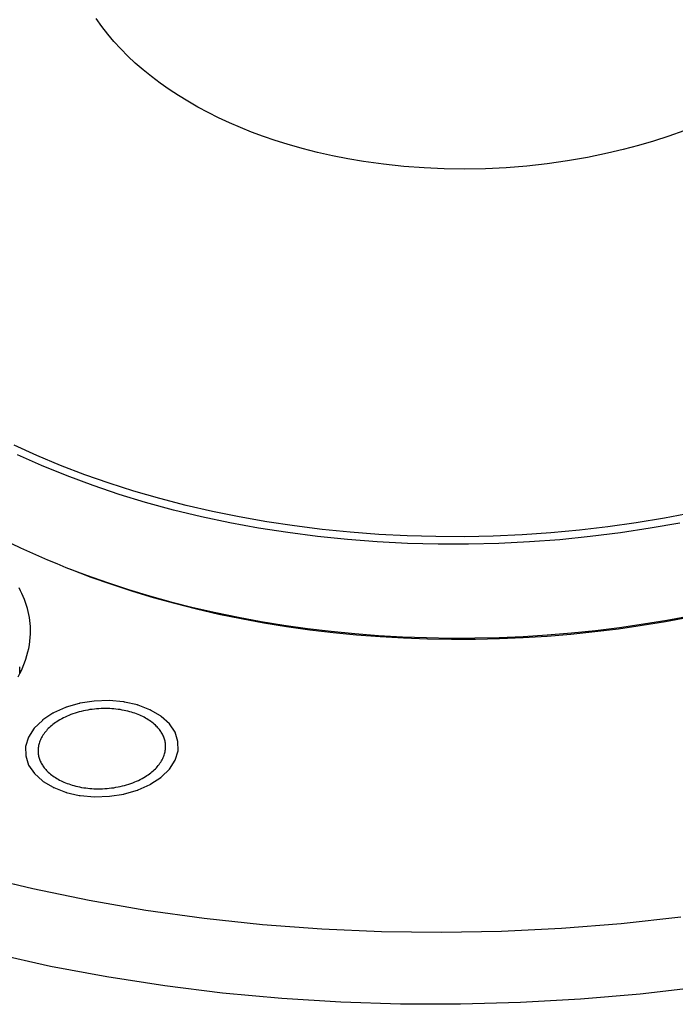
# Model space of a CAD drawing. Extents: x 0 to 1189, y 0 to 841.
# Tile 19 of 80: x 115 to 133, y 168 to 195. Entities that reach past the tile are written whole.
import ezdxf

# ---------------------------------------------------------------- set-up
doc = ezdxf.new("R2010")
doc.units = 0
doc.header["$LTSCALE"] = 65.395
doc.layers.add('connessioni_resistenze_c0_BL8', color=7, linetype='CONTINUOUS')

# ---------------------------------------------------------------- blocks, each defined once
blk = doc.blocks.new('CONNESSIONI_RESISTENZE_C0_BL8', base_point=(122.512, 182.837))
at = {"layer": 'connessioni_resistenze_c0_BL8', "color": 2, "linetype": 'CONTINUOUS'}
for p, q in [((115.216, 177.443), (115.207, 177.614)), ((117.659, 176.694), (117.25, 176.681)), ((118.055, 176.658), (117.659, 176.694)), ((115.828, 176.151), (115.608, 175.936)), ((119.466, 175.823), (119.31, 176.056)), ((115.608, 175.936), (115.451, 175.693)), ((119.547, 175.573), (119.466, 175.823)), ((115.451, 175.693), (115.37, 175.434)), ((119.548, 175.316), (119.547, 175.573)), ((115.37, 175.434), (115.371, 175.176)), ((119.467, 175.056), (119.548, 175.316)), ((115.371, 175.176), (115.452, 174.926)), ((119.311, 174.813), (119.467, 175.056)), ((115.452, 174.926), (115.609, 174.694)), ((119.091, 174.599), (119.311, 174.813)), ((116.863, 174.092), (117.259, 174.055)), ((117.259, 174.055), (117.669, 174.069))]:
    blk.add_line(p, q, dxfattribs=at)
for points in [[(133.413, 192.317), (133.003, 192.172), (132.589, 192.038), (132.171, 191.915), (131.75, 191.804), (131.327, 191.703), (130.777, 191.589), (130.224, 191.492), (129.668, 191.413), (129.11, 191.351), (128.546, 191.306), (127.981, 191.278), (127.415, 191.267), (126.849, 191.275), (126.293, 191.299), (125.737, 191.341), (125.183, 191.4), (124.631, 191.477), (124.208, 191.549), (123.787, 191.632), (123.368, 191.727), (122.952, 191.833), (122.54, 191.951), (122.213, 192.054), (121.889, 192.165), (121.567, 192.284), (121.26, 192.407), (120.957, 192.538), (120.656, 192.677), (120.372, 192.819), (120.092, 192.969), (119.816, 193.127), (119.557, 193.286), (119.302, 193.453), (119.054, 193.628), (118.822, 193.803), (118.596, 193.986), (118.377, 194.177), (118.175, 194.366), (117.98, 194.563), (117.792, 194.768), (117.622, 194.97), (117.459, 195.179), (117.306, 195.395)], [(133.308, 181.561), (132.495, 181.417), (131.678, 181.294), (130.848, 181.19), (130.015, 181.106), (129.181, 181.044), (128.345, 181.003), (127.511, 180.982), (126.677, 180.983), (125.842, 181.004), (125.009, 181.047), (124.191, 181.11), (123.376, 181.193), (122.563, 181.298), (121.753, 181.425), (120.972, 181.569), (120.196, 181.733), (119.425, 181.919), (118.66, 182.128), (117.936, 182.348), (117.219, 182.589), (116.509, 182.852), (115.809, 183.137), (115.148, 183.432)], [(133.651, 181.84), (132.882, 181.694), (132.109, 181.566), (131.333, 181.457), (130.554, 181.366), (129.768, 181.294), (128.981, 181.24), (128.192, 181.205), (127.403, 181.188), (126.618, 181.191), (125.834, 181.212), (125.051, 181.252), (124.269, 181.311), (123.504, 181.387), (122.741, 181.482), (121.981, 181.596), (121.224, 181.73), (120.495, 181.878), (119.771, 182.045), (119.052, 182.231), (118.337, 182.437), (117.662, 182.652), (116.992, 182.887), (116.33, 183.141), (115.676, 183.415), (115.057, 183.697)], [(133.333, 170.754), (131.702, 170.572), (130.059, 170.441), (128.413, 170.36), (126.769, 170.33), (125.124, 170.35), (123.493, 170.422), (121.865, 170.544), (120.264, 170.716), (118.669, 170.94), (117.112, 171.21), (115.566, 171.533), (114.566, 171.771)], [(133.852, 168.835), (132.219, 168.645), (130.582, 168.503), (128.938, 168.41), (127.293, 168.365), (125.652, 168.369), (124.013, 168.421), (122.391, 168.522), (120.772, 168.672), (119.182, 168.869), (117.598, 169.115), (116.054, 169.406), (114.52, 169.747)], [(114.983, 181.003), (115.228, 180.886), (115.474, 180.772), (115.722, 180.662), (115.971, 180.554), (116.222, 180.449), (116.474, 180.347)], [(115.499, 178.721), (115.493, 178.805), (115.484, 178.889), (115.472, 178.973), (115.457, 179.056), (115.439, 179.139), (115.418, 179.222), (115.394, 179.304), (115.367, 179.385), (115.337, 179.467), (115.304, 179.548), (115.268, 179.627), (115.23, 179.706), (115.188, 179.786)], [(116.474, 180.347), (117.039, 180.13), (117.61, 179.928), (118.186, 179.739), (118.767, 179.564), (119.351, 179.402), (119.965, 179.247), (120.583, 179.106), (121.203, 178.978), (121.826, 178.864), (122.452, 178.763), (123.098, 178.672), (123.746, 178.595), (124.396, 178.531), (125.047, 178.481), (125.699, 178.444), (126.361, 178.419), (127.024, 178.408), (127.687, 178.411), (128.349, 178.426), (129.012, 178.454), (129.673, 178.496), (130.334, 178.551), (130.993, 178.618), (131.651, 178.699), (132.307, 178.794), (132.951, 178.899), (133.593, 179.018)], [(116.601, 180.297), (117.161, 180.082), (117.726, 179.882), (118.296, 179.695), (118.871, 179.521), (119.449, 179.361), (120.057, 179.207), (120.669, 179.067), (121.283, 178.941), (121.9, 178.828), (122.519, 178.728), (123.159, 178.638), (123.801, 178.562), (124.444, 178.499), (125.088, 178.449), (125.734, 178.412), (126.389, 178.388), (127.045, 178.377), (127.702, 178.379), (128.358, 178.395), (129.013, 178.423), (129.668, 178.464), (130.322, 178.518), (130.975, 178.585), (131.626, 178.665), (132.275, 178.759), (132.913, 178.863), (133.549, 178.981)], [(115.163, 177.343), (115.214, 177.439), (115.261, 177.537), (115.303, 177.633), (115.342, 177.73), (115.376, 177.828), (115.407, 177.928), (115.433, 178.026), (115.455, 178.124), (115.472, 178.224), (115.486, 178.324), (115.496, 178.423), (115.501, 178.522), (115.502, 178.622), (115.499, 178.721)], [(116.836, 176.614), (116.482, 176.51), (116.476, 176.508), (116.47, 176.507), (116.464, 176.504), (116.459, 176.502)], [(117.25, 176.681), (116.861, 176.619), (116.854, 176.618), (116.848, 176.617), (116.842, 176.616), (116.836, 176.614)], [(118.435, 176.573), (118.08, 176.654), (118.074, 176.656), (118.068, 176.657), (118.062, 176.658), (118.055, 176.658)], [(117.626, 176.475), (117.564, 176.476), (117.502, 176.475), (117.44, 176.474), (117.379, 176.47), (117.317, 176.466), (117.255, 176.46), (117.194, 176.453), (117.134, 176.445), (117.073, 176.435), (117.013, 176.424), (116.953, 176.411), (116.894, 176.397), (116.837, 176.382), (116.78, 176.366), (116.724, 176.349), (116.668, 176.33), (116.612, 176.31), (116.557, 176.288), (116.507, 176.266), (116.456, 176.243), (116.407, 176.219), (116.358, 176.193), (116.309, 176.166), (116.262, 176.138), (116.225, 176.114), (116.189, 176.09), (116.154, 176.064), (116.119, 176.038), (116.085, 176.011), (116.052, 175.983), (116.02, 175.953), (115.992, 175.926), (115.964, 175.897), (115.938, 175.868), (115.913, 175.838), (115.888, 175.807), (115.865, 175.775), (115.843, 175.743), (115.824, 175.712), (115.807, 175.681), (115.79, 175.649), (115.775, 175.617), (115.761, 175.583), (115.749, 175.55), (115.739, 175.516), (115.731, 175.487), (115.725, 175.458), (115.719, 175.429), (115.715, 175.399), (115.713, 175.37), (115.711, 175.341), (115.711, 175.312), (115.712, 175.282)], [(116.115, 176.344), (115.844, 176.164), (115.839, 176.161), (115.835, 176.158), (115.831, 176.154), (115.828, 176.151)], [(116.459, 176.502), (116.135, 176.355), (116.129, 176.352), (116.124, 176.35), (116.119, 176.347), (116.115, 176.344)], [(119.207, 175.467), (119.205, 175.496), (119.201, 175.524), (119.197, 175.552), (119.191, 175.58), (119.185, 175.608), (119.177, 175.635), (119.168, 175.662), (119.158, 175.69), (119.146, 175.718), (119.134, 175.745), (119.12, 175.772), (119.106, 175.798), (119.09, 175.823), (119.074, 175.848), (119.055, 175.875), (119.036, 175.9), (119.016, 175.925), (118.995, 175.95), (118.973, 175.973), (118.951, 175.996), (118.927, 176.019), (118.897, 176.046), (118.866, 176.073), (118.834, 176.098), (118.801, 176.123), (118.768, 176.146), (118.733, 176.168), (118.696, 176.192), (118.657, 176.214), (118.618, 176.235), (118.579, 176.255), (118.539, 176.274), (118.498, 176.292), (118.454, 176.311), (118.41, 176.328), (118.365, 176.344), (118.32, 176.359), (118.275, 176.373), (118.229, 176.387), (118.175, 176.401), (118.121, 176.414), (118.067, 176.425), (118.012, 176.435), (117.958, 176.445), (117.903, 176.453), (117.847, 176.459), (117.792, 176.465), (117.737, 176.469), (117.681, 176.472), (117.626, 176.475)], [(118.777, 176.443), (118.457, 176.566), (118.452, 176.569), (118.447, 176.57), (118.441, 176.572), (118.435, 176.573)], [(119.068, 176.272), (118.796, 176.433), (118.792, 176.436), (118.787, 176.439), (118.782, 176.441), (118.777, 176.443)], [(119.31, 176.056), (119.085, 176.26), (119.081, 176.263), (119.078, 176.266), (119.073, 176.269), (119.068, 176.272)], [(115.712, 175.282), (115.714, 175.254), (115.717, 175.226), (115.721, 175.197), (115.727, 175.169), (115.734, 175.142), (115.741, 175.114), (115.75, 175.087), (115.761, 175.059), (115.772, 175.032), (115.785, 175.005), (115.798, 174.978), (115.813, 174.952), (115.828, 174.926), (115.844, 174.901), (115.863, 174.875), (115.882, 174.849), (115.902, 174.824), (115.923, 174.8), (115.945, 174.776), (115.968, 174.753), (115.991, 174.731), (116.021, 174.703), (116.052, 174.677), (116.084, 174.651), (116.117, 174.627), (116.151, 174.604), (116.185, 174.581), (116.223, 174.558), (116.261, 174.536), (116.3, 174.515), (116.34, 174.494), (116.38, 174.475), (116.42, 174.457), (116.464, 174.439), (116.508, 174.422), (116.553, 174.406), (116.598, 174.39), (116.643, 174.376), (116.689, 174.363), (116.743, 174.349), (116.797, 174.336), (116.851, 174.324), (116.906, 174.314), (116.961, 174.305), (117.016, 174.297), (117.071, 174.29), (117.126, 174.285), (117.182, 174.28), (117.237, 174.277), (117.292, 174.275)], [(117.292, 174.275), (117.354, 174.274), (117.416, 174.274), (117.478, 174.276), (117.54, 174.279), (117.602, 174.284), (117.663, 174.289), (117.724, 174.297), (117.785, 174.305), (117.845, 174.315), (117.905, 174.326), (117.965, 174.339), (118.025, 174.353), (118.082, 174.367), (118.138, 174.383), (118.195, 174.401), (118.251, 174.42), (118.306, 174.44), (118.361, 174.462), (118.412, 174.483), (118.462, 174.506), (118.512, 174.531), (118.561, 174.556), (118.609, 174.583), (118.656, 174.612), (118.693, 174.635), (118.729, 174.66), (118.765, 174.685), (118.799, 174.711), (118.833, 174.739), (118.866, 174.767), (118.898, 174.796), (118.926, 174.824), (118.954, 174.852), (118.98, 174.881), (119.006, 174.911), (119.03, 174.942), (119.053, 174.974), (119.075, 175.007), (119.094, 175.037), (119.112, 175.069), (119.128, 175.101), (119.143, 175.133), (119.157, 175.166), (119.169, 175.2), (119.18, 175.234), (119.187, 175.263), (119.194, 175.292), (119.199, 175.321), (119.203, 175.35), (119.206, 175.38), (119.207, 175.409), (119.208, 175.438), (119.207, 175.467)], [(115.609, 174.694), (115.834, 174.49), (115.837, 174.486), (115.841, 174.483), (115.845, 174.48), (115.85, 174.478)], [(115.85, 174.478), (116.122, 174.316), (116.126, 174.314), (116.131, 174.311), (116.136, 174.309), (116.142, 174.307)], [(118.804, 174.406), (119.074, 174.586), (119.079, 174.589), (119.083, 174.592), (119.087, 174.595), (119.091, 174.599)], [(116.142, 174.307), (116.461, 174.183), (116.466, 174.181), (116.472, 174.179), (116.478, 174.178), (116.484, 174.176)], [(116.484, 174.176), (116.838, 174.095), (116.844, 174.094), (116.85, 174.093), (116.856, 174.092), (116.863, 174.092)], [(118.082, 174.136), (118.437, 174.24), (118.443, 174.241), (118.448, 174.243), (118.454, 174.245), (118.459, 174.248)], [(118.459, 174.248), (118.784, 174.395), (118.789, 174.397), (118.795, 174.4), (118.799, 174.403), (118.804, 174.406)], [(117.669, 174.069), (118.058, 174.13), (118.064, 174.131), (118.07, 174.132), (118.076, 174.134), (118.082, 174.136)]]:
    blk.add_lwpolyline(points, dxfattribs=at)
blk.add_arc((112.998, 177.498), 2.212, 358.1802, 3.0253, dxfattribs=at)

msp = doc.modelspace()

# ---------------------------------------------------------------- block references
at = {"layer": 'connessioni_resistenze_c0_BL8'}
msp.add_blockref('CONNESSIONI_RESISTENZE_C0_BL8', (122.512, 182.837), dxfattribs=at)

doc.saveas('drawing.dxf')
